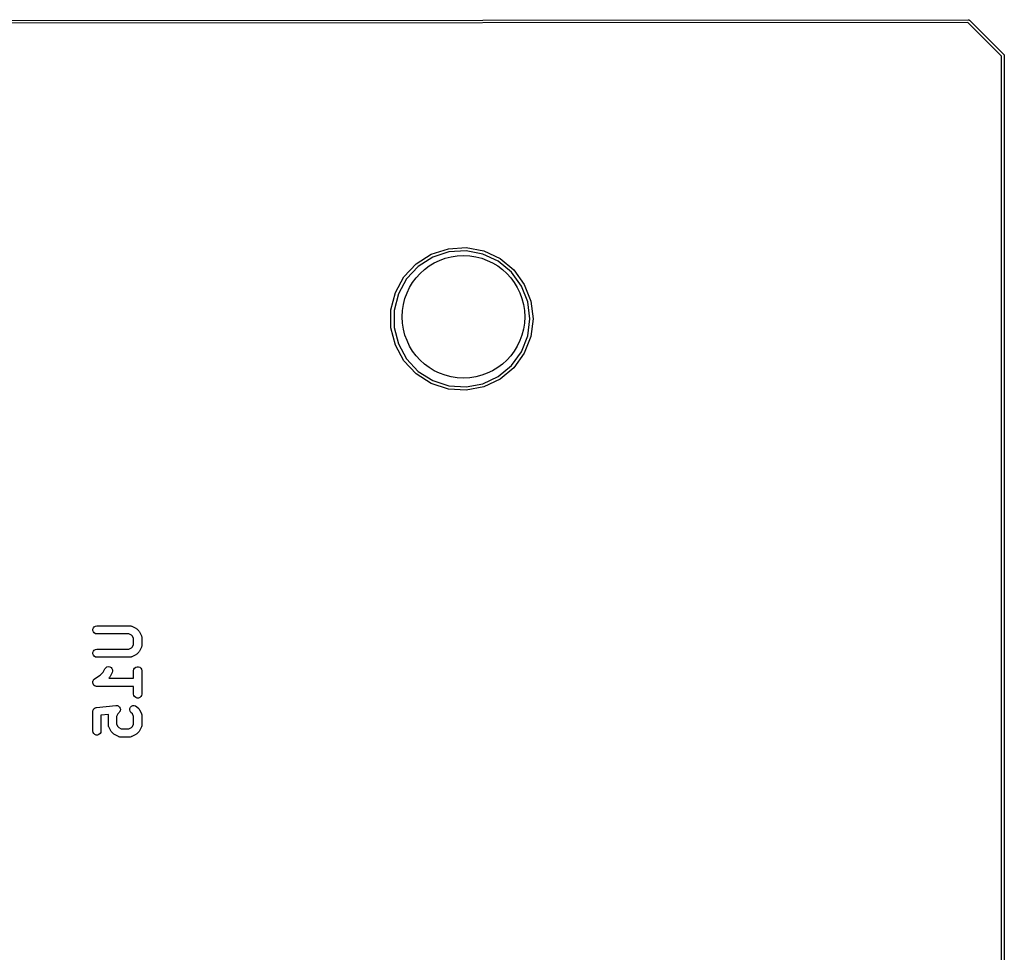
# Model space of a CAD drawing. Extents: x 81 to 161, y -172 to -32.
# Tile 32 of 32: x 125 to 161, y -66 to -32. Entities that reach past the tile are written whole.
import ezdxf

# ---------------------------------------------------------------- set-up
doc = ezdxf.new("R2010")
doc.units = 0
doc.header["$MEASUREMENT"] = 0
doc.layers.add('BLACK', color=7, linetype='CONTINUOUS')

msp = doc.modelspace()

# ---------------------------------------------------------------- linework, layer by layer
at = {"layer": 'BLACK', "linetype": 'CONTINUOUS'}
for p, q in [((82.8062, -31.954), (160.081, -31.8905)), ((160.063, -31.9905), (82.8247, -32.054)), ((161.303, -33.2312), (160.063, -31.9905)), ((160.081, -31.8905), (160.088, -31.8899)), ((160.088, -31.8899), (160.094, -31.8916)), ((160.094, -31.8916), (160.101, -31.8928)), ((160.101, -31.8928), (160.103, -31.8939)), ((160.103, -31.8939), (160.105, -31.8945)), ((160.105, -31.8945), (160.11, -31.8983)), ((160.11, -31.8983), (160.116, -31.9016)), ((160.116, -31.9016), (160.12, -31.9067)), ((160.12, -31.9067), (161.387, -33.1736)), ((161.304, -170.794), (161.303, -33.2312)), ((161.387, -33.1736), (161.392, -33.1779)), ((161.392, -33.1779), (161.396, -33.1836)), ((161.396, -33.1836), (161.4, -33.189)), ((161.4, -33.189), (161.4, -33.1912)), ((161.4, -33.1912), (161.401, -33.1931)), ((161.401, -33.1931), (161.402, -33.1997)), ((161.402, -33.1997), (161.404, -33.2061)), ((161.404, -33.2061), (161.403, -33.2127)), ((161.403, -33.2127), (161.403, -170.813)), ((140.361, -40.5021), (140.987, -40.299)), ((141.009, -40.4168), (140.412, -40.6107)), ((140.987, -40.299), (141.643, -40.2577)), ((141.635, -40.3774), (141.009, -40.4168)), ((142.251, -40.495), (141.635, -40.3774)), ((141.643, -40.2577), (142.288, -40.3809)), ((142.819, -40.7621), (142.251, -40.495)), ((142.288, -40.3809), (142.883, -40.6608)), ((139.356, -41.3336), (139.806, -40.8544)), ((139.806, -40.8544), (140.361, -40.5021)), ((140.412, -40.6107), (139.883, -40.9468)), ((143.302, -41.162), (142.819, -40.7621)), ((142.883, -40.6608), (143.39, -41.0798)), ((139.883, -40.9468), (139.453, -41.4041)), ((143.671, -41.6695), (143.302, -41.162)), ((143.39, -41.0798), (143.776, -41.6117)), ((139.04, -41.9097), (139.356, -41.3336)), ((139.453, -41.4041), (139.151, -41.9539)), ((138.876, -42.5465), (139.04, -41.9097)), ((143.902, -42.2528), (143.671, -41.6695)), ((143.776, -41.6117), (144.018, -42.2229)), ((139.151, -41.9539), (138.995, -42.5615)), ((143.981, -42.8752), (143.902, -42.2528)), ((144.018, -42.2229), (144.101, -42.8752)), ((138.876, -43.2039), (138.876, -42.5465)), ((138.995, -42.5615), (138.995, -43.1888)), ((143.902, -43.4976), (143.981, -42.8752)), ((144.101, -42.8752), (144.018, -43.5274)), ((139.04, -43.8406), (138.876, -43.2039)), ((138.995, -43.1888), (139.151, -43.7965)), ((143.671, -44.0808), (143.902, -43.4976)), ((144.018, -43.5274), (143.776, -44.1386)), ((139.356, -44.4167), (139.04, -43.8406)), ((139.151, -43.7965), (139.453, -44.3462)), ((143.302, -44.5884), (143.671, -44.0808)), ((139.806, -44.896), (139.356, -44.4167)), ((139.453, -44.3462), (139.883, -44.8035)), ((143.776, -44.1386), (143.39, -44.6705)), ((139.883, -44.8035), (140.412, -45.1396)), ((142.819, -44.9882), (143.302, -44.5884)), ((143.39, -44.6705), (142.883, -45.0896)), ((140.361, -45.2482), (139.806, -44.896)), ((140.412, -45.1396), (141.009, -45.3335)), ((142.251, -45.2553), (142.819, -44.9882)), ((142.883, -45.0896), (142.288, -45.3695)), ((140.987, -45.4514), (140.361, -45.2482)), ((141.643, -45.4927), (140.987, -45.4514)), ((141.009, -45.3335), (141.635, -45.3729)), ((141.635, -45.3729), (142.251, -45.2553)), ((142.288, -45.3695), (141.643, -45.4927)), ((127.931, -54.2668), (127.949, -54.2179)), ((127.949, -54.2179), (127.982, -54.1779)), ((127.982, -54.1779), (128.027, -54.1519)), ((128.027, -54.1519), (128.079, -54.1429)), ((128.079, -54.1429), (129.293, -54.1429)), ((129.293, -54.1429), (129.301, -54.1444)), ((129.301, -54.1444), (129.31, -54.1438)), ((129.31, -54.1438), (129.327, -54.1489)), ((129.327, -54.1489), (129.344, -54.1519)), ((129.344, -54.1519), (129.352, -54.1562)), ((129.352, -54.1562), (129.36, -54.1587)), ((129.36, -54.1587), (129.503, -54.2301)), ((129.503, -54.2301), (129.522, -54.2444)), ((127.931, -54.3189), (127.931, -54.2668)), ((127.949, -54.3679), (127.931, -54.3189)), ((127.982, -54.4078), (127.949, -54.3679)), ((128.027, -54.4338), (127.982, -54.4078)), ((128.079, -54.4429), (128.027, -54.4338)), ((129.257, -54.4429), (128.079, -54.4429)), ((129.347, -54.4876), (129.257, -54.4429)), ((129.384, -54.5246), (129.347, -54.4876)), ((129.429, -54.614), (129.384, -54.5246)), ((129.522, -54.2444), (129.542, -54.2582)), ((129.542, -54.2582), (129.613, -54.3296)), ((129.613, -54.3296), (129.627, -54.3493)), ((129.627, -54.3493), (129.641, -54.3686)), ((129.641, -54.3686), (129.713, -54.5115)), ((129.713, -54.5115), (129.715, -54.5198)), ((129.715, -54.5198), (129.72, -54.5273)), ((129.72, -54.5273), (129.723, -54.5446)), ((129.723, -54.5446), (129.728, -54.5614)), ((129.728, -54.5614), (129.727, -54.5701)), ((129.727, -54.5701), (129.729, -54.5786)), ((129.729, -54.5786), (129.729, -54.8643)), ((129.257, -55), (129.347, -54.9553)), ((129.347, -54.9553), (129.384, -54.9183)), ((129.384, -54.9183), (129.429, -54.8289)), ((129.429, -54.8289), (129.429, -54.614)), ((129.713, -54.9314), (129.641, -55.0742)), ((129.715, -54.9231), (129.713, -54.9314)), ((129.72, -54.9156), (129.715, -54.9231)), ((129.723, -54.8983), (129.72, -54.9156)), ((129.728, -54.8814), (129.723, -54.8983)), ((129.729, -54.8643), (129.727, -54.8728)), ((129.727, -54.8728), (129.728, -54.8814)), ((127.931, -55.124), (127.949, -55.075)), ((127.931, -55.176), (127.931, -55.124)), ((127.949, -55.225), (127.931, -55.176)), ((127.949, -55.075), (127.982, -55.0351)), ((127.982, -55.2649), (127.949, -55.225)), ((127.982, -55.0351), (128.027, -55.009)), ((128.027, -55.291), (127.982, -55.2649)), ((128.027, -55.009), (128.079, -55)), ((128.079, -55.3), (128.027, -55.291)), ((128.079, -55), (129.257, -55)), ((129.293, -55.3), (128.079, -55.3)), ((129.301, -55.2985), (129.293, -55.3)), ((129.31, -55.299), (129.301, -55.2985)), ((129.327, -55.294), (129.31, -55.299)), ((129.344, -55.291), (129.327, -55.294)), ((129.352, -55.2866), (129.344, -55.291)), ((129.36, -55.2842), (129.352, -55.2866)), ((129.503, -55.2127), (129.36, -55.2842)), ((129.522, -55.1984), (129.503, -55.2127)), ((129.542, -55.1846), (129.522, -55.1984)), ((129.613, -55.1132), (129.542, -55.1846)), ((129.627, -55.0935), (129.613, -55.1132)), ((129.641, -55.0742), (129.627, -55.0935)), ((128.373, -55.7258), (128.404, -55.6839)), ((128.404, -55.6839), (128.447, -55.6552)), ((128.447, -55.6552), (128.498, -55.6431)), ((128.498, -55.6431), (128.55, -55.6491)), ((128.55, -55.6491), (128.597, -55.6724)), ((128.597, -55.6724), (128.632, -55.7102)), ((129.464, -55.6964), (129.504, -55.663)), ((129.504, -55.663), (129.553, -55.6451)), ((129.553, -55.6451), (129.605, -55.6451)), ((129.605, -55.6451), (129.654, -55.663)), ((129.654, -55.663), (129.693, -55.6964)), ((127.995, -56.0966), (128.197, -55.962)), ((128.197, -55.962), (128.312, -55.8469)), ((128.312, -55.8469), (128.373, -55.7258)), ((128.542, -56.0418), (128.512, -56.0714)), ((128.556, -56.0221), (128.542, -56.0418)), ((128.57, -56.0028), (128.556, -56.0221)), ((128.641, -55.8599), (128.57, -56.0028)), ((128.632, -55.7102), (128.653, -55.758)), ((128.656, -55.81), (128.641, -55.8599)), ((128.653, -55.758), (128.656, -55.81)), ((129.429, -55.7929), (129.438, -55.7416)), ((129.429, -56.0714), (129.429, -55.7929)), ((129.438, -55.7416), (129.464, -55.6964)), ((129.693, -55.6964), (129.72, -55.7416)), ((129.72, -55.7416), (129.729, -55.7929)), ((129.729, -55.7929), (129.729, -56.65)), ((127.929, -56.2311), (127.931, -56.2133)), ((127.931, -56.2392), (127.929, -56.2311)), ((127.931, -56.1954), (127.934, -56.1876)), ((127.931, -56.2133), (127.931, -56.1954)), ((127.931, -56.2475), (127.931, -56.2392)), ((127.937, -56.2643), (127.931, -56.2475)), ((127.934, -56.1876), (127.935, -56.1793)), ((127.935, -56.1793), (127.943, -56.1632)), ((127.941, -56.2817), (127.937, -56.2643)), ((127.946, -56.2886), (127.941, -56.2817)), ((127.943, -56.1632), (127.949, -56.1464)), ((127.949, -56.2964), (127.946, -56.2886)), ((127.949, -56.1464), (127.954, -56.1401)), ((127.96, -56.3101), (127.949, -56.2964)), ((127.954, -56.1401), (127.958, -56.1326)), ((127.958, -56.1326), (127.971, -56.1202)), ((127.97, -56.325), (127.96, -56.3101)), ((127.977, -56.33), (127.97, -56.325)), ((127.971, -56.1202), (127.982, -56.1065)), ((127.982, -56.3363), (127.977, -56.33)), ((127.982, -56.1065), (127.989, -56.1024)), ((127.998, -56.3453), (127.982, -56.3363)), ((127.989, -56.1024), (127.995, -56.0966)), ((128.012, -56.3559), (127.998, -56.3453)), ((128.02, -56.3582), (128.012, -56.3559)), ((128.027, -56.3624), (128.02, -56.3582)), ((128.045, -56.3655), (128.027, -56.3624)), ((128.062, -56.3705), (128.045, -56.3655)), ((128.07, -56.37), (128.062, -56.3705)), ((128.079, -56.3714), (128.07, -56.37)), ((129.429, -56.3714), (128.079, -56.3714)), ((128.512, -56.0714), (129.429, -56.0714)), ((129.429, -56.65), (129.429, -56.3714)), ((129.438, -56.7013), (129.429, -56.65)), ((129.464, -56.7464), (129.438, -56.7013)), ((129.504, -56.7799), (129.464, -56.7464)), ((129.693, -56.7464), (129.654, -56.7799)), ((129.72, -56.7013), (129.693, -56.7464)), ((129.729, -56.65), (129.72, -56.7013)), ((128.064, -57.1436), (128.778, -57.0722)), ((128.778, -57.0722), (128.779, -57.0722)), ((128.779, -57.0722), (128.78, -57.072)), ((128.78, -57.072), (128.805, -57.0742)), ((128.805, -57.0742), (128.83, -57.0761)), ((128.83, -57.0761), (128.831, -57.0765)), ((128.831, -57.0765), (128.832, -57.0765)), ((128.832, -57.0765), (128.854, -57.0872)), ((128.854, -57.0872), (128.877, -57.0975)), ((128.877, -57.0975), (128.878, -57.0982)), ((128.878, -57.0982), (128.879, -57.0986)), ((128.879, -57.0986), (128.897, -57.1163)), ((128.897, -57.1163), (128.915, -57.1339)), ((128.915, -57.1339), (128.915, -57.1347)), ((129.313, -57.1354), (129.35, -57.0986)), ((129.35, -57.0986), (129.397, -57.0765)), ((129.397, -57.0765), (129.449, -57.072)), ((129.449, -57.072), (129.499, -57.0855)), ((129.499, -57.0855), (129.542, -57.1154)), ((129.553, -56.7977), (129.504, -56.7799)), ((129.542, -57.1154), (129.613, -57.1868)), ((129.605, -56.7977), (129.553, -56.7977)), ((129.654, -56.7799), (129.605, -56.7977)), ((127.929, -57.2816), (127.934, -57.2618)), ((127.93, -57.2873), (127.929, -57.2816)), ((127.929, -57.2929), (127.93, -57.2873)), ((127.929, -58.0071), (127.929, -57.2929)), ((127.934, -57.2618), (127.938, -57.2416)), ((127.938, -57.2416), (127.94, -57.2366)), ((127.94, -57.2366), (127.942, -57.2312)), ((127.942, -57.2312), (127.953, -57.2142)), ((127.953, -57.2142), (127.964, -57.1964)), ((127.964, -57.1964), (127.968, -57.1928)), ((127.968, -57.1928), (127.971, -57.1881)), ((127.971, -57.1881), (127.988, -57.1761)), ((127.988, -57.1761), (128.004, -57.163)), ((128.004, -57.163), (128.009, -57.161)), ((128.009, -57.161), (128.013, -57.1577)), ((128.013, -57.1577), (128.033, -57.1521)), ((128.033, -57.1521), (128.053, -57.1451)), ((128.053, -57.1451), (128.058, -57.1451)), ((128.058, -57.1451), (128.064, -57.1436)), ((128.506, -57.4008), (128.229, -57.4286)), ((128.229, -57.4286), (128.229, -58.0071)), ((128.5, -57.4357), (128.502, -57.4272)), ((128.5, -57.7929), (128.5, -57.4357)), ((128.501, -57.4186), (128.506, -57.4017)), ((128.502, -57.4272), (128.501, -57.4186)), ((128.506, -57.4017), (128.506, -57.4008)), ((128.845, -57.3817), (128.8, -57.4711)), ((128.8, -57.4711), (128.8, -57.7574)), ((128.899, -57.3275), (128.845, -57.3817)), ((128.9, -57.3262), (128.899, -57.3267)), ((128.899, -57.3267), (128.899, -57.3275)), ((128.914, -57.3053), (128.9, -57.3262)), ((128.929, -57.2848), (128.914, -57.3053)), ((128.915, -57.1347), (128.916, -57.1354)), ((128.916, -57.1354), (128.926, -57.1581)), ((128.926, -57.1581), (128.937, -57.1808)), ((128.93, -57.2831), (128.929, -57.2839)), ((128.929, -57.2839), (128.929, -57.2848)), ((128.936, -57.2587), (128.93, -57.2831)), ((128.942, -57.2345), (128.936, -57.2587)), ((128.937, -57.1808), (128.937, -57.1818)), ((128.937, -57.1818), (128.938, -57.1826)), ((128.938, -57.1826), (128.94, -57.2076)), ((128.94, -57.2076), (128.942, -57.2326)), ((128.942, -57.2326), (128.942, -57.2336)), ((128.942, -57.2336), (128.942, -57.2345)), ((129.286, -57.2345), (129.291, -57.1826)), ((129.3, -57.2848), (129.286, -57.2345)), ((129.291, -57.1826), (129.313, -57.1354)), ((129.33, -57.3275), (129.3, -57.2848)), ((129.384, -57.3817), (129.33, -57.3275)), ((129.429, -57.4711), (129.384, -57.3817)), ((129.429, -57.7574), (129.429, -57.4711)), ((129.613, -57.1868), (129.627, -57.2065)), ((129.627, -57.2065), (129.641, -57.2258)), ((129.641, -57.2258), (129.713, -57.3686)), ((129.713, -57.3686), (129.715, -57.3769)), ((129.715, -57.3769), (129.72, -57.3844)), ((129.72, -57.3844), (129.723, -57.4017)), ((129.723, -57.4017), (129.728, -57.4186)), ((129.728, -57.4186), (129.727, -57.4272)), ((129.727, -57.4272), (129.729, -57.4357)), ((129.729, -57.4357), (129.729, -57.7929)), ((128.502, -57.8014), (128.5, -57.7929)), ((128.501, -57.81), (128.502, -57.8014)), ((128.506, -57.8269), (128.501, -57.81)), ((128.509, -57.8442), (128.506, -57.8269)), ((128.513, -57.8516), (128.509, -57.8442)), ((128.516, -57.8599), (128.513, -57.8516)), ((128.8, -57.7574), (128.845, -57.8469)), ((128.845, -57.8469), (128.882, -57.8839)), ((129.347, -57.8839), (129.384, -57.8469)), ((129.384, -57.8469), (129.429, -57.7574)), ((129.715, -57.8516), (129.713, -57.8599)), ((129.72, -57.8442), (129.715, -57.8516)), ((129.723, -57.8269), (129.72, -57.8442)), ((129.728, -57.81), (129.723, -57.8269)), ((129.729, -57.7929), (129.727, -57.8014)), ((129.727, -57.8014), (129.728, -57.81)), ((127.938, -58.0584), (127.929, -58.0071)), ((127.964, -58.1036), (127.938, -58.0584)), ((128.004, -58.137), (127.964, -58.1036)), ((128.053, -58.1549), (128.004, -58.137)), ((128.105, -58.1549), (128.053, -58.1549)), ((128.154, -58.137), (128.105, -58.1549)), ((128.193, -58.1036), (128.154, -58.137)), ((128.22, -58.0584), (128.193, -58.1036)), ((128.229, -58.0071), (128.22, -58.0584)), ((128.587, -58.0028), (128.516, -57.8599)), ((128.602, -58.0221), (128.587, -58.0028)), ((128.615, -58.0418), (128.602, -58.0221)), ((128.687, -58.1132), (128.615, -58.0418)), ((128.706, -58.127), (128.687, -58.1132)), ((128.726, -58.1413), (128.706, -58.127)), ((128.869, -58.2127), (128.726, -58.1413)), ((128.877, -58.2152), (128.869, -58.2127)), ((128.884, -58.2195), (128.877, -58.2152)), ((128.882, -57.8839), (128.971, -57.9286)), ((128.971, -57.9286), (129.257, -57.9286)), ((129.257, -57.9286), (129.347, -57.8839)), ((129.352, -58.2152), (129.344, -58.2195)), ((129.36, -58.2127), (129.352, -58.2152)), ((129.503, -58.1413), (129.36, -58.2127)), ((129.522, -58.127), (129.503, -58.1413)), ((129.542, -58.1132), (129.522, -58.127)), ((129.613, -58.0418), (129.542, -58.1132)), ((129.627, -58.0221), (129.613, -58.0418)), ((129.641, -58.0028), (129.627, -58.0221)), ((129.713, -57.8599), (129.641, -58.0028)), ((128.902, -58.2226), (128.884, -58.2195)), ((128.919, -58.2276), (128.902, -58.2226)), ((128.927, -58.2271), (128.919, -58.2276)), ((128.936, -58.2286), (128.927, -58.2271)), ((129.293, -58.2286), (128.936, -58.2286)), ((129.301, -58.2271), (129.293, -58.2286)), ((129.31, -58.2276), (129.301, -58.2271)), ((129.327, -58.2226), (129.31, -58.2276)), ((129.344, -58.2195), (129.327, -58.2226))]:
    msp.add_line(p, q, dxfattribs=at)
at = {"layer": 'BLACK'}
msp.add_circle((141.541, -42.799), 2.25, dxfattribs=at)
msp.add_circle((141.541, -42.799), 2.25, dxfattribs=at)

doc.saveas('drawing.dxf')
